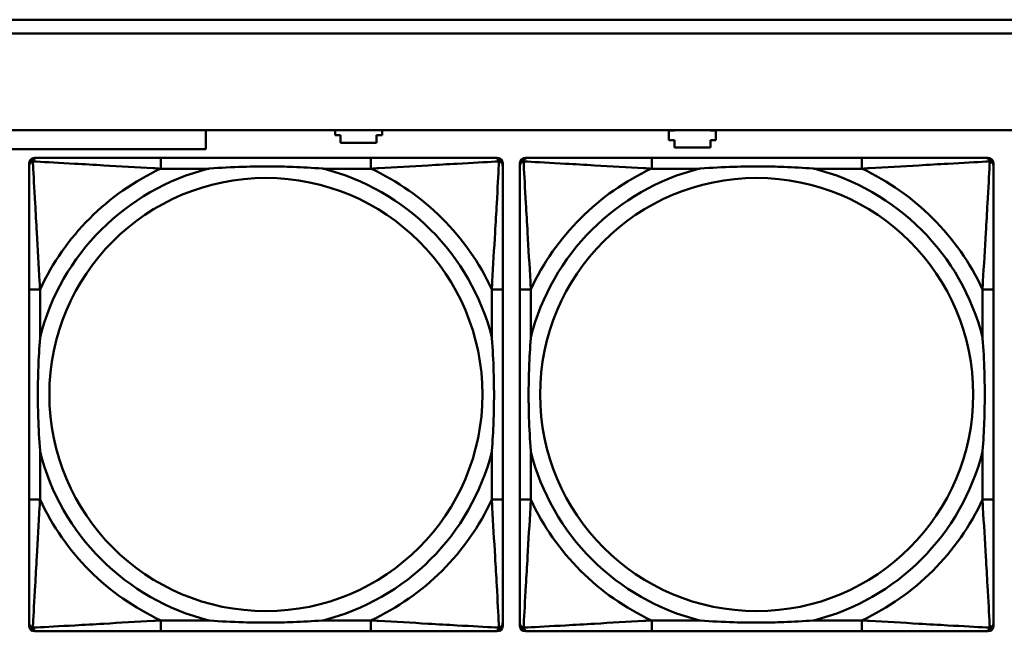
# Model space of a CAD drawing. Header units: inches. Extents: x 7.4 to 53, y 27.5 to 52.4.
# Tile 66 of 128: x 37.9 to 39.3, y 33.1 to 34. Entities that reach past the tile are written whole.
import ezdxf

# ---------------------------------------------------------------- set-up
doc = ezdxf.new("R2010")
doc.units = ezdxf.units.IN
doc.header["$MEASUREMENT"] = 0
doc.layers.add('Visible Edges(ANSI)', color=7, linetype='Continuous', lineweight=50)
doc.layers.add('Visible Tangent Edges(ANSI)', color=7, linetype='Continuous', lineweight=50)

msp = doc.modelspace()

# ---------------------------------------------------------------- linework, layer by layer
at = {"layer": 'Visible Edges(ANSI)'}
for p, q in [((34.7018, 33.9762), (42.1488, 33.9762)), ((42.1488, 33.9562), (34.7018, 33.9562)), ((25.0548, 33.8162), (42.1488, 33.8162)), ((38.1296, 33.8162), (38.1296, 33.7891)), ((38.3166, 33.8091), (38.3166, 33.8162)), ((38.3246, 33.8091), (38.3166, 33.8091)), ((38.3246, 33.7981), (38.3246, 33.8091)), ((38.3766, 33.8091), (38.3766, 33.7981)), ((38.3846, 33.8091), (38.3766, 33.8091)), ((38.3846, 33.8162), (38.3846, 33.8091)), ((38.7996, 33.8021), (38.7996, 33.8161)), ((38.7996, 33.8161), (38.8076, 33.8161)), ((38.8076, 33.8161), (38.8076, 33.8162)), ((38.8596, 33.8162), (38.8596, 33.8161)), ((38.8596, 33.8161), (38.8676, 33.8161)), ((38.8676, 33.8161), (38.8676, 33.8021)), ((38.3766, 33.7981), (38.3246, 33.7981)), ((38.8076, 33.8021), (38.7996, 33.8021)), ((38.8076, 33.7911), (38.8076, 33.8021)), ((38.8596, 33.7911), (38.8076, 33.7911)), ((38.8596, 33.8021), (38.8596, 33.7911)), ((38.8676, 33.8021), (38.8596, 33.8021)), ((38.1296, 33.7891), (37.5296, 33.7891)), ((37.882, 33.7765), (37.8859, 33.7765)), ((38.3686, 33.7765), (38.0647, 33.7765)), ((38.5473, 33.7765), (38.5513, 33.7765)), ((38.592, 33.7765), (38.5959, 33.7765)), ((39.0786, 33.7765), (38.7747, 33.7765)), ((39.2573, 33.7765), (39.2613, 33.7765)), ((37.8741, 33.0993), (37.8741, 33.7686)), ((38.5592, 33.7686), (38.5592, 33.7647)), ((38.5841, 33.0993), (38.5841, 33.7686)), ((39.2692, 33.7686), (39.2692, 33.7647)), ((37.8741, 33.5859), (37.8741, 33.282)), ((38.5592, 33.282), (38.5592, 33.5859)), ((38.5841, 33.5859), (38.5841, 33.282)), ((39.2692, 33.282), (39.2692, 33.5859)), ((38.5513, 33.0915), (37.882, 33.0915)), ((38.0647, 33.0915), (38.3686, 33.0915)), ((38.5592, 33.1033), (38.5592, 33.0993)), ((39.2613, 33.0915), (38.592, 33.0915)), ((38.7747, 33.0915), (39.0786, 33.0915)), ((39.2692, 33.1033), (39.2692, 33.0993))]:
    msp.add_line(p, q, dxfattribs=at)
for centre, radius, start, end in [((37.882, 33.7686), 0.00787, 90, 180), ((37.8859, 33.7647), 0.0118, 90, 180), ((38.5473, 33.7647), 0.0118, 0, 90), ((38.5513, 33.7686), 0.00787, 0, 90), ((38.592, 33.7686), 0.00787, 90, 180), ((38.5959, 33.7647), 0.0118, 90, 180), ((39.2573, 33.7647), 0.0118, 0, 90), ((39.2613, 33.7686), 0.00787, 0, 90), ((37.8859, 33.1033), 0.0118, 180, 270), ((37.882, 33.0993), 0.00787, 180, 270), ((38.5473, 33.1033), 0.0118, 270, 360), ((38.5513, 33.0993), 0.00787, 270, 0), ((38.5959, 33.1033), 0.0118, 180, 270), ((38.592, 33.0993), 0.00787, 180, 270), ((39.2573, 33.1033), 0.0118, 270, 360), ((39.2613, 33.0993), 0.00787, 270, 0)]:
    msp.add_arc(centre, radius, start, end, dxfattribs=at)
for points, knots in [([(38.0647, 33.7765), (38.0611, 33.7765), (38.0575, 33.7765), (38.0539, 33.7765), (38.0207, 33.7765), (37.987, 33.7765), (37.9561, 33.7765), (37.9292, 33.7765), (37.9037, 33.7765), (37.8902, 33.7765), (37.8886, 33.7765), (37.8872, 33.7765), (37.8859, 33.7765)], [0, 0, 0, 0, 0.0272471, 0.0272471, 0.0272471, 0.2790553, 0.2790553, 0.2790553, 0.4988354, 0.4988354, 0.4988354, 0.5252205, 0.5252205, 0.5252205, 0.5252205]), ([(38.5473, 33.7765), (38.5325, 33.7765), (38.4909, 33.7765), (38.4502, 33.7765), (38.4237, 33.7765), (38.3958, 33.7765), (38.3686, 33.7765)], [-0.5252205, -0.5252205, -0.5252205, -0.5252205, -0.20743, -0.20743, -0.20743, 0, 0, 0, 0]), ([(38.7747, 33.7765), (38.7711, 33.7765), (38.7675, 33.7765), (38.7639, 33.7765), (38.7307, 33.7765), (38.697, 33.7765), (38.6661, 33.7765), (38.6392, 33.7765), (38.6137, 33.7765), (38.6002, 33.7765), (38.5986, 33.7765), (38.5972, 33.7765), (38.5959, 33.7765)], [0, 0, 0, 0, 0.0272471, 0.0272471, 0.0272471, 0.2790553, 0.2790553, 0.2790553, 0.4988354, 0.4988354, 0.4988354, 0.5252205, 0.5252205, 0.5252205, 0.5252205]), ([(39.2573, 33.7765), (39.2425, 33.7765), (39.2009, 33.7765), (39.1602, 33.7765), (39.1337, 33.7765), (39.1058, 33.7765), (39.0786, 33.7765)], [-0.5252205, -0.5252205, -0.5252205, -0.5252205, -0.20743, -0.20743, -0.20743, 0, 0, 0, 0]), ([(37.8741, 33.7647), (37.8741, 33.7498), (37.8741, 33.7082), (37.8741, 33.6676), (37.8741, 33.641), (37.8741, 33.6132), (37.8741, 33.5859)], [-0.5252205, -0.5252205, -0.5252205, -0.5252205, -0.20743, -0.20743, -0.20743, 0, 0, 0, 0]), ([(38.1339, 33.7607), (38.1343, 33.7608), (38.1348, 33.7608), (38.1513, 33.7621), (38.1673, 33.7629), (38.1903, 33.7636), (38.197, 33.7638), (38.2062, 33.7639), (38.2086, 33.7639), (38.2127, 33.7639), (38.2143, 33.7639), (38.2175, 33.7639), (38.219, 33.7639), (38.2225, 33.7639), (38.2246, 33.7639), (38.2308, 33.7638), (38.2349, 33.7638), (38.2446, 33.7636), (38.2502, 33.7634), (38.27, 33.7627), (38.284, 33.7619), (38.2985, 33.7608), (38.299, 33.7608), (38.2994, 33.7607)], [-0.416114, -0.416114, -0.416114, -0.416114, -0.4127691, -0.4127691, -0.2896446, -0.2896446, -0.2388934, -0.2388934, -0.2201881, -0.2201881, -0.2080204, -0.2080204, -0.196499, -0.196499, -0.1809939, -0.1809939, -0.149741, -0.149741, -0.1073162, -0.1073162, 0, 0, 0.0033356, 0.0033356, 0.0033356, 0.0033356]), ([(38.5592, 33.5859), (38.5592, 33.5895), (38.5592, 33.5931), (38.5592, 33.5967), (38.5592, 33.6299), (38.5592, 33.6636), (38.5592, 33.6945), (38.5592, 33.7214), (38.5592, 33.747), (38.5592, 33.7604), (38.5592, 33.762), (38.5592, 33.7635), (38.5592, 33.7647)], [0, 0, 0, 0, 0.0272471, 0.0272471, 0.0272471, 0.2790553, 0.2790553, 0.2790553, 0.4988354, 0.4988354, 0.4988354, 0.5252205, 0.5252205, 0.5252205, 0.5252205]), ([(38.5841, 33.7647), (38.5841, 33.7498), (38.5841, 33.7082), (38.5841, 33.6676), (38.5841, 33.641), (38.5841, 33.6132), (38.5841, 33.5859)], [-0.5252205, -0.5252205, -0.5252205, -0.5252205, -0.20743, -0.20743, -0.20743, 0, 0, 0, 0]), ([(38.8439, 33.7607), (38.8443, 33.7608), (38.8448, 33.7608), (38.8613, 33.7621), (38.8773, 33.7629), (38.9003, 33.7636), (38.907, 33.7638), (38.9162, 33.7639), (38.9186, 33.7639), (38.9227, 33.7639), (38.9243, 33.7639), (38.9275, 33.7639), (38.929, 33.7639), (38.9325, 33.7639), (38.9346, 33.7639), (38.9408, 33.7638), (38.9449, 33.7638), (38.9546, 33.7636), (38.9602, 33.7634), (38.98, 33.7627), (38.994, 33.7619), (39.0085, 33.7608), (39.009, 33.7608), (39.0094, 33.7607)], [-0.416114, -0.416114, -0.416114, -0.416114, -0.4127691, -0.4127691, -0.2896446, -0.2896446, -0.2388934, -0.2388934, -0.2201881, -0.2201881, -0.2080204, -0.2080204, -0.196499, -0.196499, -0.1809939, -0.1809939, -0.149741, -0.149741, -0.1073162, -0.1073162, 0, 0, 0.0033356, 0.0033356, 0.0033356, 0.0033356]), ([(39.2692, 33.5859), (39.2692, 33.5895), (39.2692, 33.5931), (39.2692, 33.5967), (39.2692, 33.6299), (39.2692, 33.6636), (39.2692, 33.6945), (39.2692, 33.7214), (39.2692, 33.747), (39.2692, 33.7604), (39.2692, 33.762), (39.2692, 33.7635), (39.2692, 33.7647)], [0, 0, 0, 0, 0.0272471, 0.0272471, 0.0272471, 0.2790553, 0.2790553, 0.2790553, 0.4988354, 0.4988354, 0.4988354, 0.5252205, 0.5252205, 0.5252205, 0.5252205]), ([(37.8899, 33.3512), (37.8898, 33.3517), (37.8898, 33.3521), (37.8886, 33.3686), (37.8877, 33.3847), (37.887, 33.4076), (37.8869, 33.4143), (37.8867, 33.4235), (37.8867, 33.426), (37.8867, 33.4301), (37.8867, 33.4317), (37.8867, 33.4348), (37.8867, 33.4363), (37.8867, 33.4399), (37.8867, 33.4419), (37.8868, 33.4481), (37.8868, 33.4522), (37.887, 33.462), (37.8872, 33.4676), (37.8879, 33.4873), (37.8887, 33.5014), (37.8898, 33.5159), (37.8898, 33.5163), (37.8899, 33.5167)], [-0.416114, -0.416114, -0.416114, -0.416114, -0.4127691, -0.4127691, -0.2896446, -0.2896446, -0.2388934, -0.2388934, -0.2201881, -0.2201881, -0.2080204, -0.2080204, -0.196499, -0.196499, -0.1809939, -0.1809939, -0.149741, -0.149741, -0.1073162, -0.1073162, 0, 0, 0.0033356, 0.0033356, 0.0033356, 0.0033356]), ([(38.5434, 33.5167), (38.5434, 33.5163), (38.5435, 33.5159), (38.5447, 33.4994), (38.5456, 33.4833), (38.5463, 33.4603), (38.5464, 33.4536), (38.5465, 33.4445), (38.5466, 33.442), (38.5466, 33.4379), (38.5466, 33.4363), (38.5466, 33.4332), (38.5466, 33.4317), (38.5466, 33.4281), (38.5466, 33.426), (38.5465, 33.4199), (38.5464, 33.4157), (38.5462, 33.406), (38.5461, 33.4004), (38.5454, 33.3806), (38.5446, 33.3666), (38.5435, 33.3521), (38.5434, 33.3517), (38.5434, 33.3512)], [-0.416114, -0.416114, -0.416114, -0.416114, -0.4127691, -0.4127691, -0.2896446, -0.2896446, -0.2388934, -0.2388934, -0.2201881, -0.2201881, -0.2080204, -0.2080204, -0.196499, -0.196499, -0.1809939, -0.1809939, -0.149741, -0.149741, -0.1073162, -0.1073162, 0, 0, 0.0033356, 0.0033356, 0.0033356, 0.0033356]), ([(38.5999, 33.3512), (38.5998, 33.3517), (38.5998, 33.3521), (38.5986, 33.3686), (38.5977, 33.3847), (38.597, 33.4076), (38.5969, 33.4143), (38.5967, 33.4235), (38.5967, 33.426), (38.5967, 33.4301), (38.5967, 33.4317), (38.5967, 33.4348), (38.5967, 33.4363), (38.5967, 33.4399), (38.5967, 33.4419), (38.5968, 33.4481), (38.5968, 33.4522), (38.597, 33.462), (38.5972, 33.4676), (38.5979, 33.4873), (38.5987, 33.5014), (38.5998, 33.5159), (38.5998, 33.5163), (38.5999, 33.5167)], [-0.416114, -0.416114, -0.416114, -0.416114, -0.4127691, -0.4127691, -0.2896446, -0.2896446, -0.2388934, -0.2388934, -0.2201881, -0.2201881, -0.2080204, -0.2080204, -0.196499, -0.196499, -0.1809939, -0.1809939, -0.149741, -0.149741, -0.1073162, -0.1073162, 0, 0, 0.0033356, 0.0033356, 0.0033356, 0.0033356]), ([(39.2534, 33.5167), (39.2534, 33.5163), (39.2535, 33.5159), (39.2547, 33.4994), (39.2556, 33.4833), (39.2563, 33.4603), (39.2564, 33.4536), (39.2565, 33.4445), (39.2566, 33.442), (39.2566, 33.4379), (39.2566, 33.4363), (39.2566, 33.4332), (39.2566, 33.4317), (39.2566, 33.4281), (39.2566, 33.426), (39.2565, 33.4199), (39.2564, 33.4157), (39.2562, 33.406), (39.2561, 33.4004), (39.2554, 33.3806), (39.2546, 33.3666), (39.2535, 33.3521), (39.2534, 33.3517), (39.2534, 33.3512)], [-0.416114, -0.416114, -0.416114, -0.416114, -0.4127691, -0.4127691, -0.2896446, -0.2896446, -0.2388934, -0.2388934, -0.2201881, -0.2201881, -0.2080204, -0.2080204, -0.196499, -0.196499, -0.1809939, -0.1809939, -0.149741, -0.149741, -0.1073162, -0.1073162, 0, 0, 0.0033356, 0.0033356, 0.0033356, 0.0033356]), ([(37.8741, 33.282), (37.8741, 33.2548), (37.8741, 33.2269), (37.8741, 33.2004), (37.8741, 33.1598), (37.8741, 33.1182), (37.8741, 33.1033)], [3.9382945, 3.9382945, 3.9382945, 3.9382945, 4.1457245, 4.1457245, 4.1457245, 4.463515, 4.463515, 4.463515, 4.463515]), ([(38.5592, 33.1033), (38.5592, 33.1182), (38.5592, 33.1598), (38.5592, 33.2004), (38.5592, 33.2269), (38.5592, 33.2548), (38.5592, 33.282)], [-0.5252205, -0.5252205, -0.5252205, -0.5252205, -0.20743, -0.20743, -0.20743, 0, 0, 0, 0]), ([(38.5841, 33.282), (38.5841, 33.2548), (38.5841, 33.2269), (38.5841, 33.2004), (38.5841, 33.1598), (38.5841, 33.1182), (38.5841, 33.1033)], [3.9382945, 3.9382945, 3.9382945, 3.9382945, 4.1457245, 4.1457245, 4.1457245, 4.463515, 4.463515, 4.463515, 4.463515]), ([(39.2692, 33.1033), (39.2692, 33.1182), (39.2692, 33.1598), (39.2692, 33.2004), (39.2692, 33.2269), (39.2692, 33.2548), (39.2692, 33.282)], [-0.5252205, -0.5252205, -0.5252205, -0.5252205, -0.20743, -0.20743, -0.20743, 0, 0, 0, 0]), ([(38.2994, 33.1072), (38.299, 33.1072), (38.2985, 33.1071), (38.284, 33.1061), (38.27, 33.1053), (38.2502, 33.1045), (38.2446, 33.1044), (38.2349, 33.1042), (38.2308, 33.1041), (38.2246, 33.1041), (38.2225, 33.1041), (38.219, 33.104), (38.2175, 33.104), (38.2143, 33.104), (38.2127, 33.104), (38.2086, 33.1041), (38.2062, 33.1041), (38.197, 33.1042), (38.1903, 33.1043), (38.1673, 33.105), (38.1513, 33.1059), (38.1348, 33.1071), (38.1343, 33.1072), (38.1339, 33.1072)], [-0.4149464, -0.4149464, -0.4149464, -0.4149464, -0.41162, -0.41162, -0.3046026, -0.3046026, -0.2622958, -0.2622958, -0.23113, -0.23113, -0.215668, -0.215668, -0.2041787, -0.2041787, -0.1920448, -0.1920448, -0.1733916, -0.1733916, -0.1227817, -0.1227817, 0, 0, 0.0033356, 0.0033356, 0.0033356, 0.0033356]), ([(39.0094, 33.1072), (39.009, 33.1072), (39.0085, 33.1071), (38.994, 33.1061), (38.98, 33.1053), (38.9602, 33.1045), (38.9546, 33.1044), (38.9449, 33.1042), (38.9408, 33.1041), (38.9346, 33.1041), (38.9325, 33.1041), (38.929, 33.104), (38.9275, 33.104), (38.9243, 33.104), (38.9227, 33.104), (38.9186, 33.1041), (38.9162, 33.1041), (38.907, 33.1042), (38.9003, 33.1043), (38.8773, 33.105), (38.8613, 33.1059), (38.8448, 33.1071), (38.8443, 33.1072), (38.8439, 33.1072)], [-0.4149464, -0.4149464, -0.4149464, -0.4149464, -0.41162, -0.41162, -0.3046026, -0.3046026, -0.2622958, -0.2622958, -0.23113, -0.23113, -0.215668, -0.215668, -0.2041787, -0.2041787, -0.1920448, -0.1920448, -0.1733916, -0.1733916, -0.1227817, -0.1227817, 0, 0, 0.0033356, 0.0033356, 0.0033356, 0.0033356]), ([(37.8859, 33.0915), (37.9008, 33.0915), (37.9424, 33.0915), (37.9831, 33.0915), (38.0096, 33.0915), (38.0375, 33.0915), (38.0647, 33.0915)], [-0.5252205, -0.5252205, -0.5252205, -0.5252205, -0.20743, -0.20743, -0.20743, 0, 0, 0, 0]), ([(38.3686, 33.0915), (38.3958, 33.0915), (38.4237, 33.0915), (38.4502, 33.0915), (38.4909, 33.0915), (38.5325, 33.0915), (38.5473, 33.0915)], [3.9382945, 3.9382945, 3.9382945, 3.9382945, 4.1457245, 4.1457245, 4.1457245, 4.463515, 4.463515, 4.463515, 4.463515]), ([(38.5959, 33.0915), (38.6108, 33.0915), (38.6524, 33.0915), (38.6931, 33.0915), (38.7196, 33.0915), (38.7475, 33.0915), (38.7747, 33.0915)], [-0.5252205, -0.5252205, -0.5252205, -0.5252205, -0.20743, -0.20743, -0.20743, 0, 0, 0, 0]), ([(39.0786, 33.0915), (39.1058, 33.0915), (39.1337, 33.0915), (39.1602, 33.0915), (39.2009, 33.0915), (39.2425, 33.0915), (39.2573, 33.0915)], [3.9382945, 3.9382945, 3.9382945, 3.9382945, 4.1457245, 4.1457245, 4.1457245, 4.463515, 4.463515, 4.463515, 4.463515])]:
    msp.add_open_spline(points, degree=3, knots=knots, dxfattribs=at)
at = {"layer": 'Visible Tangent Edges(ANSI)'}
for p, q in [((38.0647, 33.7765), (38.0647, 33.7607)), ((38.3686, 33.7765), (38.3686, 33.7607)), ((38.7747, 33.7765), (38.7747, 33.7607)), ((39.0786, 33.7765), (39.0786, 33.7607)), ((38.0647, 33.7607), (38.1339, 33.7607)), ((38.2994, 33.7607), (38.3686, 33.7607)), ((38.7747, 33.7607), (38.8439, 33.7607)), ((39.0094, 33.7607), (39.0786, 33.7607)), ((37.8899, 33.5859), (37.8741, 33.5859)), ((37.8899, 33.5167), (37.8899, 33.5859)), ((38.5592, 33.5859), (38.5434, 33.5859)), ((38.5434, 33.5859), (38.5434, 33.5167)), ((38.5999, 33.5859), (38.5841, 33.5859)), ((38.5999, 33.5167), (38.5999, 33.5859)), ((39.2692, 33.5859), (39.2534, 33.5859)), ((39.2534, 33.5859), (39.2534, 33.5167)), ((37.8899, 33.282), (37.8899, 33.3512)), ((38.5434, 33.3512), (38.5434, 33.282)), ((38.5999, 33.282), (38.5999, 33.3512)), ((39.2534, 33.3512), (39.2534, 33.282)), ((37.8899, 33.282), (37.8741, 33.282)), ((38.5592, 33.282), (38.5434, 33.282)), ((38.5999, 33.282), (38.5841, 33.282)), ((39.2692, 33.282), (39.2534, 33.282)), ((38.0647, 33.1072), (38.0647, 33.0915)), ((38.1339, 33.1072), (38.0647, 33.1072)), ((38.3686, 33.1072), (38.2994, 33.1072)), ((38.3686, 33.1072), (38.3686, 33.0915)), ((38.7747, 33.1072), (38.7747, 33.0915)), ((38.8439, 33.1072), (38.7747, 33.1072)), ((39.0786, 33.1072), (39.0094, 33.1072)), ((39.0786, 33.1072), (39.0786, 33.0915))]:
    msp.add_line(p, q, dxfattribs=at)
for centre in [(38.2166, 33.434), (38.9266, 33.434)]:
    msp.add_circle(centre, 0.3133, dxfattribs=at)
for centre, radius, start, end in [((38.2166, 33.434), 0.3371, 104.2103, 165.7897), ((38.2166, 33.434), 0.3604, 114.9407, 155.0593), ((38.2166, 33.434), 0.3371, 14.2103, 75.7897), ((38.2166, 33.434), 0.3604, 24.9407, 65.0593), ((38.9266, 33.434), 0.3371, 104.2103, 165.7897), ((38.9266, 33.434), 0.3604, 114.9407, 155.0593), ((38.9266, 33.434), 0.3371, 14.2103, 75.7897), ((38.9266, 33.434), 0.3604, 24.9407, 65.0593), ((38.2166, 33.434), 0.3371, 194.2103, 255.7897), ((38.2166, 33.434), 0.3371, 284.2103, 345.7897), ((38.9266, 33.434), 0.3371, 194.2103, 255.7897), ((38.9266, 33.434), 0.3371, 284.2103, 345.7897), ((38.2166, 33.434), 0.3604, 204.9407, 245.0593), ((38.2166, 33.434), 0.3604, 294.9407, 335.0593), ((38.9266, 33.434), 0.3604, 204.9407, 245.0593), ((38.9266, 33.434), 0.3604, 294.9407, 335.0593)]:
    msp.add_arc(centre, radius, start, end, dxfattribs=at)
for points, knots in [([(37.8794, 33.7712), (37.8796, 33.7718), (37.8798, 33.7723), (37.8803, 33.7734), (37.8807, 33.7739), (37.8813, 33.7746), (37.8815, 33.7748), (37.8819, 33.7752), (37.8821, 33.7753), (37.8825, 33.7755), (37.8827, 33.7757), (37.8833, 33.776), (37.8838, 33.7762), (37.8848, 33.7764), (37.8853, 33.7765), (37.8859, 33.7765)], [-0.00012419, -0.00012419, -0.00012419, -0.00012419, 0.00449537, 0.00449537, 0.00977487, 0.00977487, 0.01307456, 0.01307456, 0.0147244, 0.0147244, 0.01736415, 0.01736415, 0.02158775, 0.02158775, 0.02627331, 0.02627331, 0.02627331, 0.02627331]), ([(38.5473, 33.7765), (38.548, 33.7765), (38.5485, 33.7764), (38.5495, 33.7762), (38.5499, 33.776), (38.5506, 33.7757), (38.5508, 33.7755), (38.5512, 33.7753), (38.5514, 33.7752), (38.5518, 33.7748), (38.552, 33.7746), (38.5526, 33.7739), (38.553, 33.7734), (38.5535, 33.7723), (38.5537, 33.7718), (38.5539, 33.7712)], [-0.02627331, -0.02627331, -0.02627331, -0.02627331, -0.02158775, -0.02158775, -0.01736415, -0.01736415, -0.0147244, -0.0147244, -0.01307456, -0.01307456, -0.00977487, -0.00977487, -0.00449537, -0.00449537, 0.00012419, 0.00012419, 0.00012419, 0.00012419]), ([(38.5894, 33.7712), (38.5896, 33.7718), (38.5898, 33.7723), (38.5903, 33.7734), (38.5907, 33.7739), (38.5913, 33.7746), (38.5915, 33.7748), (38.5919, 33.7752), (38.5921, 33.7753), (38.5925, 33.7755), (38.5927, 33.7757), (38.5933, 33.776), (38.5938, 33.7762), (38.5948, 33.7764), (38.5953, 33.7765), (38.5959, 33.7765)], [-0.00012419, -0.00012419, -0.00012419, -0.00012419, 0.00449537, 0.00449537, 0.00977487, 0.00977487, 0.01307456, 0.01307456, 0.0147244, 0.0147244, 0.01736415, 0.01736415, 0.02158775, 0.02158775, 0.02627331, 0.02627331, 0.02627331, 0.02627331]), ([(39.2573, 33.7765), (39.258, 33.7765), (39.2585, 33.7764), (39.2595, 33.7762), (39.2599, 33.776), (39.2606, 33.7757), (39.2608, 33.7755), (39.2612, 33.7753), (39.2614, 33.7752), (39.2618, 33.7748), (39.262, 33.7746), (39.2626, 33.7739), (39.263, 33.7734), (39.2635, 33.7723), (39.2637, 33.7718), (39.2639, 33.7712)], [-0.02627331, -0.02627331, -0.02627331, -0.02627331, -0.02158775, -0.02158775, -0.01736415, -0.01736415, -0.0147244, -0.0147244, -0.01307456, -0.01307456, -0.00977487, -0.00977487, -0.00449537, -0.00449537, 0.00012419, 0.00012419, 0.00012419, 0.00012419]), ([(37.8741, 33.7647), (37.8741, 33.7653), (37.8742, 33.7659), (37.8744, 33.7668), (37.8746, 33.7673), (37.8749, 33.7679), (37.8751, 33.7682), (37.8753, 33.7686), (37.8754, 33.7687), (37.8758, 33.7691), (37.876, 33.7693), (37.8767, 33.77), (37.8772, 33.7703), (37.8783, 33.7708), (37.8788, 33.771), (37.8794, 33.7712)], [-0.02627331, -0.02627331, -0.02627331, -0.02627331, -0.02158775, -0.02158775, -0.01736415, -0.01736415, -0.0147244, -0.0147244, -0.01307456, -0.01307456, -0.00977487, -0.00977487, -0.00449537, -0.00449537, 0.00012419, 0.00012419, 0.00012419, 0.00012419]), ([(37.8899, 33.5859), (37.8897, 33.5897), (37.8895, 33.5935), (37.8879, 33.6208), (37.8865, 33.645), (37.8843, 33.6828), (37.8835, 33.6969), (37.8815, 33.7321), (37.8804, 33.7523), (37.8796, 33.7677), (37.8795, 33.7695), (37.8794, 33.7712)], [0, 0, 0, 0, 0.0278591, 0.0278591, 0.201273, 0.201273, 0.3066357, 0.3066357, 0.475216, 0.475216, 0.5007189, 0.5007189, 0.5007189, 0.5007189]), ([(37.8794, 33.7712), (37.8811, 33.7711), (37.8829, 33.771), (37.8984, 33.7702), (37.9185, 33.7691), (37.9537, 33.7671), (37.9678, 33.7663), (38.0056, 33.7641), (38.0298, 33.7627), (38.0572, 33.7612), (38.0609, 33.761), (38.0647, 33.7607)], [-0.5007189, -0.5007189, -0.5007189, -0.5007189, -0.475216, -0.475216, -0.3066357, -0.3066357, -0.201273, -0.201273, -0.0278591, -0.0278591, 0, 0, 0, 0]), ([(38.3686, 33.7607), (38.3724, 33.761), (38.3761, 33.7612), (38.4035, 33.7627), (38.4277, 33.7641), (38.4655, 33.7663), (38.4796, 33.7671), (38.5148, 33.7691), (38.5349, 33.7702), (38.5503, 33.771), (38.5522, 33.7711), (38.5539, 33.7712)], [0, 0, 0, 0, 0.0278591, 0.0278591, 0.201273, 0.201273, 0.3066357, 0.3066357, 0.475216, 0.475216, 0.5007189, 0.5007189, 0.5007189, 0.5007189]), ([(38.5539, 33.7712), (38.5538, 33.7695), (38.5537, 33.7677), (38.5529, 33.7523), (38.5518, 33.7321), (38.5498, 33.6969), (38.549, 33.6828), (38.5468, 33.645), (38.5453, 33.6208), (38.5438, 33.5935), (38.5436, 33.5897), (38.5434, 33.5859)], [-0.5007189, -0.5007189, -0.5007189, -0.5007189, -0.475216, -0.475216, -0.3066357, -0.3066357, -0.201273, -0.201273, -0.0278591, -0.0278591, 0, 0, 0, 0]), ([(38.5539, 33.7712), (38.5545, 33.771), (38.555, 33.7708), (38.556, 33.7703), (38.5565, 33.77), (38.5573, 33.7693), (38.5575, 33.7691), (38.5578, 33.7687), (38.5579, 33.7686), (38.5582, 33.7682), (38.5583, 33.7679), (38.5587, 33.7673), (38.5588, 33.7668), (38.5591, 33.7659), (38.5592, 33.7653), (38.5592, 33.7647)], [-0.00012419, -0.00012419, -0.00012419, -0.00012419, 0.00449537, 0.00449537, 0.00977487, 0.00977487, 0.01307456, 0.01307456, 0.0147244, 0.0147244, 0.01736415, 0.01736415, 0.02158775, 0.02158775, 0.02627331, 0.02627331, 0.02627331, 0.02627331]), ([(38.5841, 33.7647), (38.5841, 33.7653), (38.5842, 33.7659), (38.5844, 33.7668), (38.5846, 33.7673), (38.5849, 33.7679), (38.5851, 33.7682), (38.5853, 33.7686), (38.5854, 33.7687), (38.5858, 33.7691), (38.586, 33.7693), (38.5867, 33.77), (38.5872, 33.7703), (38.5883, 33.7708), (38.5888, 33.771), (38.5894, 33.7712)], [-0.02627331, -0.02627331, -0.02627331, -0.02627331, -0.02158775, -0.02158775, -0.01736415, -0.01736415, -0.0147244, -0.0147244, -0.01307456, -0.01307456, -0.00977487, -0.00977487, -0.00449537, -0.00449537, 0.00012419, 0.00012419, 0.00012419, 0.00012419]), ([(38.5999, 33.5859), (38.5997, 33.5897), (38.5995, 33.5935), (38.5979, 33.6208), (38.5965, 33.645), (38.5943, 33.6828), (38.5935, 33.6969), (38.5915, 33.7321), (38.5904, 33.7523), (38.5896, 33.7677), (38.5895, 33.7695), (38.5894, 33.7712)], [0, 0, 0, 0, 0.0278591, 0.0278591, 0.201273, 0.201273, 0.3066357, 0.3066357, 0.475216, 0.475216, 0.5007189, 0.5007189, 0.5007189, 0.5007189]), ([(38.5894, 33.7712), (38.5911, 33.7711), (38.5929, 33.771), (38.6084, 33.7702), (38.6285, 33.7691), (38.6637, 33.7671), (38.6778, 33.7663), (38.7156, 33.7641), (38.7398, 33.7627), (38.7672, 33.7612), (38.7709, 33.761), (38.7747, 33.7607)], [-0.5007189, -0.5007189, -0.5007189, -0.5007189, -0.475216, -0.475216, -0.3066357, -0.3066357, -0.201273, -0.201273, -0.0278591, -0.0278591, 0, 0, 0, 0]), ([(39.0786, 33.7607), (39.0824, 33.761), (39.0861, 33.7612), (39.1135, 33.7627), (39.1377, 33.7641), (39.1755, 33.7663), (39.1896, 33.7671), (39.2248, 33.7691), (39.2449, 33.7702), (39.2603, 33.771), (39.2622, 33.7711), (39.2639, 33.7712)], [0, 0, 0, 0, 0.0278591, 0.0278591, 0.201273, 0.201273, 0.3066357, 0.3066357, 0.475216, 0.475216, 0.5007189, 0.5007189, 0.5007189, 0.5007189]), ([(39.2639, 33.7712), (39.2638, 33.7695), (39.2637, 33.7677), (39.2629, 33.7523), (39.2618, 33.7321), (39.2598, 33.6969), (39.259, 33.6828), (39.2568, 33.645), (39.2553, 33.6208), (39.2538, 33.5935), (39.2536, 33.5897), (39.2534, 33.5859)], [-0.5007189, -0.5007189, -0.5007189, -0.5007189, -0.475216, -0.475216, -0.3066357, -0.3066357, -0.201273, -0.201273, -0.0278591, -0.0278591, 0, 0, 0, 0]), ([(39.2639, 33.7712), (39.2645, 33.771), (39.265, 33.7708), (39.266, 33.7703), (39.2665, 33.77), (39.2673, 33.7693), (39.2675, 33.7691), (39.2678, 33.7687), (39.2679, 33.7686), (39.2682, 33.7682), (39.2683, 33.7679), (39.2687, 33.7673), (39.2688, 33.7668), (39.2691, 33.7659), (39.2692, 33.7653), (39.2692, 33.7647)], [-0.00012419, -0.00012419, -0.00012419, -0.00012419, 0.00449537, 0.00449537, 0.00977487, 0.00977487, 0.01307456, 0.01307456, 0.0147244, 0.0147244, 0.01736415, 0.01736415, 0.02158775, 0.02158775, 0.02627331, 0.02627331, 0.02627331, 0.02627331]), ([(37.8794, 33.0968), (37.8795, 33.0984), (37.8796, 33.1003), (37.8804, 33.1157), (37.8815, 33.1358), (37.8835, 33.1711), (37.8843, 33.1851), (37.8865, 33.223), (37.8879, 33.2471), (37.8895, 33.2745), (37.8897, 33.2783), (37.8899, 33.282)], [-4.4390134, -4.4390134, -4.4390134, -4.4390134, -4.4135105, -4.4135105, -4.2449302, -4.2449302, -4.1395675, -4.1395675, -3.9661536, -3.9661536, -3.9382945, -3.9382945, -3.9382945, -3.9382945]), ([(38.5434, 33.282), (38.5436, 33.2783), (38.5438, 33.2745), (38.5453, 33.2471), (38.5468, 33.223), (38.549, 33.1851), (38.5498, 33.1711), (38.5518, 33.1358), (38.5529, 33.1157), (38.5537, 33.1003), (38.5538, 33.0984), (38.5539, 33.0968)], [0, 0, 0, 0, 0.0278591, 0.0278591, 0.201273, 0.201273, 0.3066357, 0.3066357, 0.475216, 0.475216, 0.5007189, 0.5007189, 0.5007189, 0.5007189]), ([(38.5894, 33.0968), (38.5895, 33.0984), (38.5896, 33.1003), (38.5904, 33.1157), (38.5915, 33.1358), (38.5935, 33.1711), (38.5943, 33.1851), (38.5965, 33.223), (38.5979, 33.2471), (38.5995, 33.2745), (38.5997, 33.2783), (38.5999, 33.282)], [-4.4390134, -4.4390134, -4.4390134, -4.4390134, -4.4135105, -4.4135105, -4.2449302, -4.2449302, -4.1395675, -4.1395675, -3.9661536, -3.9661536, -3.9382945, -3.9382945, -3.9382945, -3.9382945]), ([(39.2534, 33.282), (39.2536, 33.2783), (39.2538, 33.2745), (39.2553, 33.2471), (39.2568, 33.223), (39.259, 33.1851), (39.2598, 33.1711), (39.2618, 33.1358), (39.2629, 33.1157), (39.2637, 33.1003), (39.2638, 33.0984), (39.2639, 33.0968)], [0, 0, 0, 0, 0.0278591, 0.0278591, 0.201273, 0.201273, 0.3066357, 0.3066357, 0.475216, 0.475216, 0.5007189, 0.5007189, 0.5007189, 0.5007189]), ([(38.0647, 33.1072), (38.0609, 33.107), (38.0572, 33.1068), (38.0298, 33.1053), (38.0056, 33.1038), (37.9678, 33.1016), (37.9537, 33.1008), (37.9185, 33.0988), (37.8984, 33.0977), (37.8829, 33.0969), (37.8811, 33.0968), (37.8794, 33.0968)], [0, 0, 0, 0, 0.0278591, 0.0278591, 0.201273, 0.201273, 0.3066357, 0.3066357, 0.475216, 0.475216, 0.5007189, 0.5007189, 0.5007189, 0.5007189]), ([(38.5539, 33.0968), (38.5522, 33.0968), (38.5503, 33.0969), (38.5349, 33.0977), (38.5148, 33.0988), (38.4796, 33.1008), (38.4655, 33.1016), (38.4277, 33.1038), (38.4035, 33.1053), (38.3761, 33.1068), (38.3724, 33.107), (38.3686, 33.1072)], [-4.4390134, -4.4390134, -4.4390134, -4.4390134, -4.4135105, -4.4135105, -4.2449302, -4.2449302, -4.1395675, -4.1395675, -3.9661536, -3.9661536, -3.9382945, -3.9382945, -3.9382945, -3.9382945]), ([(38.7747, 33.1072), (38.7709, 33.107), (38.7672, 33.1068), (38.7398, 33.1053), (38.7156, 33.1038), (38.6778, 33.1016), (38.6637, 33.1008), (38.6285, 33.0988), (38.6084, 33.0977), (38.5929, 33.0969), (38.5911, 33.0968), (38.5894, 33.0968)], [0, 0, 0, 0, 0.0278591, 0.0278591, 0.201273, 0.201273, 0.3066357, 0.3066357, 0.475216, 0.475216, 0.5007189, 0.5007189, 0.5007189, 0.5007189]), ([(39.2639, 33.0968), (39.2622, 33.0968), (39.2603, 33.0969), (39.2449, 33.0977), (39.2248, 33.0988), (39.1896, 33.1008), (39.1755, 33.1016), (39.1377, 33.1038), (39.1135, 33.1053), (39.0861, 33.1068), (39.0824, 33.107), (39.0786, 33.1072)], [-4.4390134, -4.4390134, -4.4390134, -4.4390134, -4.4135105, -4.4135105, -4.2449302, -4.2449302, -4.1395675, -4.1395675, -3.9661536, -3.9661536, -3.9382945, -3.9382945, -3.9382945, -3.9382945]), ([(37.8794, 33.0968), (37.8788, 33.0969), (37.8783, 33.0971), (37.8772, 33.0977), (37.8767, 33.098), (37.876, 33.0986), (37.8758, 33.0989), (37.8754, 33.0993), (37.8753, 33.0994), (37.8751, 33.0998), (37.8749, 33.1), (37.8746, 33.1007), (37.8744, 33.1011), (37.8742, 33.1021), (37.8741, 33.1027), (37.8741, 33.1033)], [-0.00012419, -0.00012419, -0.00012419, -0.00012419, 0.00449537, 0.00449537, 0.00977487, 0.00977487, 0.01307456, 0.01307456, 0.0147244, 0.0147244, 0.01736415, 0.01736415, 0.02158775, 0.02158775, 0.02627331, 0.02627331, 0.02627331, 0.02627331]), ([(37.8859, 33.0915), (37.8853, 33.0915), (37.8848, 33.0915), (37.8838, 33.0918), (37.8833, 33.0919), (37.8827, 33.0923), (37.8825, 33.0924), (37.8821, 33.0927), (37.8819, 33.0928), (37.8815, 33.0931), (37.8813, 33.0934), (37.8807, 33.0941), (37.8803, 33.0946), (37.8798, 33.0956), (37.8796, 33.0962), (37.8794, 33.0968)], [-0.02627331, -0.02627331, -0.02627331, -0.02627331, -0.02158775, -0.02158775, -0.01736415, -0.01736415, -0.0147244, -0.0147244, -0.01307456, -0.01307456, -0.00977487, -0.00977487, -0.00449537, -0.00449537, 0.00012419, 0.00012419, 0.00012419, 0.00012419]), ([(38.5539, 33.0968), (38.5537, 33.0962), (38.5535, 33.0956), (38.553, 33.0946), (38.5526, 33.0941), (38.552, 33.0934), (38.5518, 33.0931), (38.5514, 33.0928), (38.5512, 33.0927), (38.5508, 33.0924), (38.5506, 33.0923), (38.5499, 33.0919), (38.5495, 33.0918), (38.5485, 33.0915), (38.548, 33.0915), (38.5473, 33.0915)], [-0.00012419, -0.00012419, -0.00012419, -0.00012419, 0.00449537, 0.00449537, 0.00977487, 0.00977487, 0.01307456, 0.01307456, 0.0147244, 0.0147244, 0.01736415, 0.01736415, 0.02158775, 0.02158775, 0.02627331, 0.02627331, 0.02627331, 0.02627331]), ([(38.5592, 33.1033), (38.5592, 33.1027), (38.5591, 33.1021), (38.5588, 33.1011), (38.5587, 33.1007), (38.5583, 33.1), (38.5582, 33.0998), (38.5579, 33.0994), (38.5578, 33.0993), (38.5575, 33.0989), (38.5573, 33.0986), (38.5565, 33.098), (38.556, 33.0977), (38.555, 33.0971), (38.5545, 33.0969), (38.5539, 33.0968)], [-0.02627331, -0.02627331, -0.02627331, -0.02627331, -0.02158775, -0.02158775, -0.01736415, -0.01736415, -0.0147244, -0.0147244, -0.01307456, -0.01307456, -0.00977487, -0.00977487, -0.00449537, -0.00449537, 0.00012419, 0.00012419, 0.00012419, 0.00012419]), ([(38.5894, 33.0968), (38.5888, 33.0969), (38.5883, 33.0971), (38.5872, 33.0977), (38.5867, 33.098), (38.586, 33.0986), (38.5858, 33.0989), (38.5854, 33.0993), (38.5853, 33.0994), (38.5851, 33.0998), (38.5849, 33.1), (38.5846, 33.1007), (38.5844, 33.1011), (38.5842, 33.1021), (38.5841, 33.1027), (38.5841, 33.1033)], [-0.00012419, -0.00012419, -0.00012419, -0.00012419, 0.00449537, 0.00449537, 0.00977487, 0.00977487, 0.01307456, 0.01307456, 0.0147244, 0.0147244, 0.01736415, 0.01736415, 0.02158775, 0.02158775, 0.02627331, 0.02627331, 0.02627331, 0.02627331]), ([(38.5959, 33.0915), (38.5953, 33.0915), (38.5948, 33.0915), (38.5938, 33.0918), (38.5933, 33.0919), (38.5927, 33.0923), (38.5925, 33.0924), (38.5921, 33.0927), (38.5919, 33.0928), (38.5915, 33.0931), (38.5913, 33.0934), (38.5907, 33.0941), (38.5903, 33.0946), (38.5898, 33.0956), (38.5896, 33.0962), (38.5894, 33.0968)], [-0.02627331, -0.02627331, -0.02627331, -0.02627331, -0.02158775, -0.02158775, -0.01736415, -0.01736415, -0.0147244, -0.0147244, -0.01307456, -0.01307456, -0.00977487, -0.00977487, -0.00449537, -0.00449537, 0.00012419, 0.00012419, 0.00012419, 0.00012419]), ([(39.2639, 33.0968), (39.2637, 33.0962), (39.2635, 33.0956), (39.263, 33.0946), (39.2626, 33.0941), (39.262, 33.0934), (39.2618, 33.0931), (39.2614, 33.0928), (39.2612, 33.0927), (39.2608, 33.0924), (39.2606, 33.0923), (39.2599, 33.0919), (39.2595, 33.0918), (39.2585, 33.0915), (39.258, 33.0915), (39.2573, 33.0915)], [-0.00012419, -0.00012419, -0.00012419, -0.00012419, 0.00449537, 0.00449537, 0.00977487, 0.00977487, 0.01307456, 0.01307456, 0.0147244, 0.0147244, 0.01736415, 0.01736415, 0.02158775, 0.02158775, 0.02627331, 0.02627331, 0.02627331, 0.02627331]), ([(39.2692, 33.1033), (39.2692, 33.1027), (39.2691, 33.1021), (39.2688, 33.1011), (39.2687, 33.1007), (39.2683, 33.1), (39.2682, 33.0998), (39.2679, 33.0994), (39.2678, 33.0993), (39.2675, 33.0989), (39.2673, 33.0986), (39.2665, 33.098), (39.266, 33.0977), (39.265, 33.0971), (39.2645, 33.0969), (39.2639, 33.0968)], [-0.02627331, -0.02627331, -0.02627331, -0.02627331, -0.02158775, -0.02158775, -0.01736415, -0.01736415, -0.0147244, -0.0147244, -0.01307456, -0.01307456, -0.00977487, -0.00977487, -0.00449537, -0.00449537, 0.00012419, 0.00012419, 0.00012419, 0.00012419])]:
    msp.add_open_spline(points, degree=3, knots=knots, dxfattribs=at)

doc.saveas('drawing.dxf')
